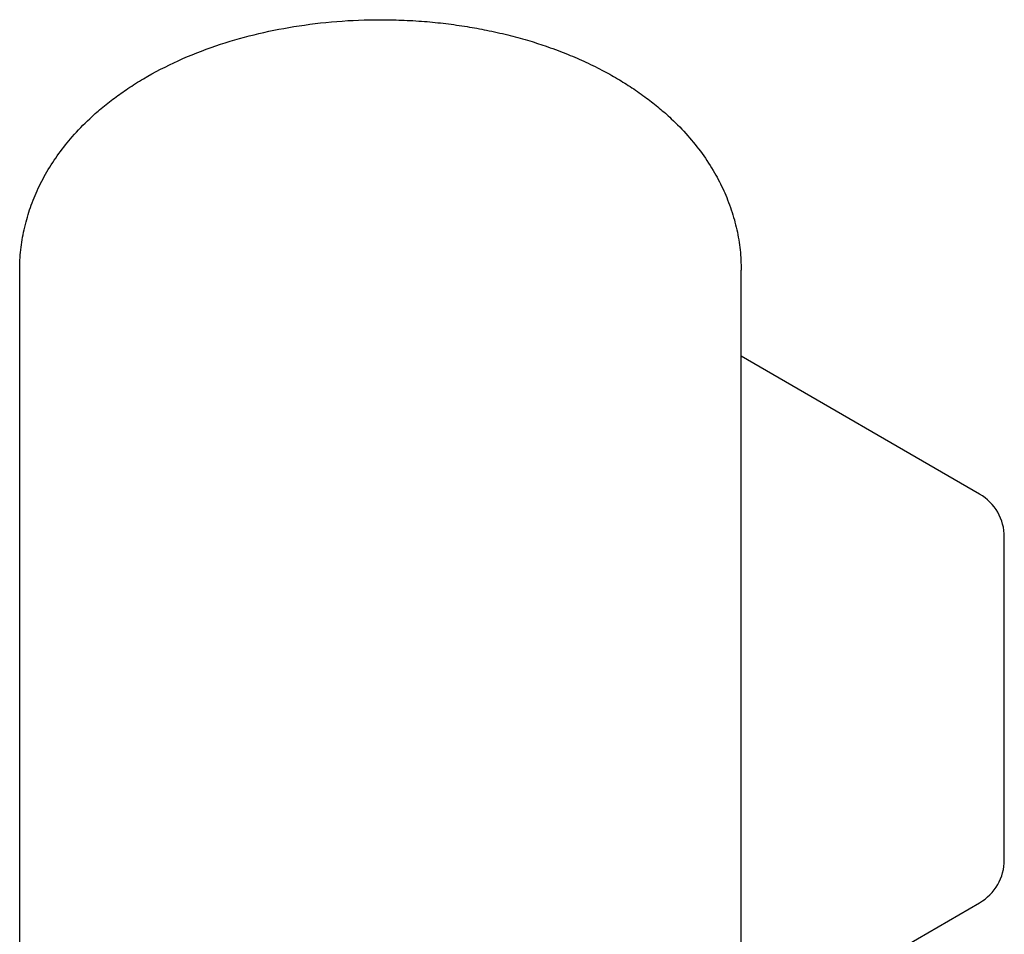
# Model space of a CAD drawing. Header units: inches. Extents: x -410 to 301, y -895 to 257.
# Tile 7 of 32: x -196 to -77, y -784 to -673. Entities that reach past the tile are written whole.
import ezdxf

# ---------------------------------------------------------------- set-up
doc = ezdxf.new("R2010")
doc.units = ezdxf.units.IN

# ---------------------------------------------------------------- blocks, each defined once
blk = doc.blocks.new('20W_30W_Motor__23', base_point=(-196.3, -828.46))
at = {"color": 7, "linetype": 'Continuous'}
for p, q in [((-196.3, -800.61), (-196.3, -703.57)), ((-108.8, -800.61), (-108.8, -703.57)), ((-79.9, -730.72), (-108.8, -713.99)), ((-76.9, -775.05), (-76.9, -735.91)), ((-108.8, -796.98), (-79.9, -780.25))]:
    blk.add_line(p, q, dxfattribs=at)
for centre, start, end in [((-82.9, -735.91), 0, 59.9388), ((-82.9, -775.05), 300.0612, 0)]:
    blk.add_arc(centre, 6, start, end, dxfattribs=at)
for points, knots in [([(-196.3, -703.57), (-196.29, -703.16), (-196.28, -702.33), (-196.18, -701.1), (-196.01, -699.87), (-195.77, -698.64), (-195.47, -697.43), (-195.1, -696.24), (-194.68, -695.08), (-194.02, -693.52), (-193.02, -691.59), (-191.59, -689.41), (-189.86, -687.24), (-188.12, -685.44), (-186.39, -683.91), (-184.84, -682.69), (-183.13, -681.48), (-180.59, -679.89), (-177.06, -678.07), (-172.56, -676.31), (-167.87, -674.94), (-162.97, -673.95), (-157.84, -673.33), (-153.48, -673.16), (-149.93, -673.23), (-147.28, -673.38), (-144.62, -673.65), (-142.1, -674.01), (-139.6, -674.46), (-137.16, -675.01), (-134.79, -675.65), (-132.44, -676.4), (-130.17, -677.24), (-127.87, -678.22), (-125.78, -679.24), (-123.83, -680.32), (-122.02, -681.45), (-120.33, -682.63), (-118.74, -683.89), (-117.04, -685.39), (-115.28, -687.2), (-113.51, -689.4), (-112.06, -691.64), (-111.07, -693.55), (-110.43, -695.06), (-110, -696.24), (-109.63, -697.45), (-109.23, -699.06), (-108.88, -701.1), (-108.83, -702.75), (-108.8, -703.57)], [0, 0, 0, 0, 1.238834, 2.480019, 3.712749, 4.952423, 6.239677, 7.437183, 8.687992, 9.954676, 12.521556, 15.17558, 17.789174, 20.819556, 22.672517, 24.722461, 26.722497, 28.955105, 33.71526, 38.60843, 43.432099, 48.346964, 53.606973, 58.905886, 61.428329, 64.243763, 66.862446, 69.466947, 71.857454, 74.477763, 76.980727, 79.207592, 81.88813, 84.245737, 86.692924, 88.864065, 90.914649, 93.096707, 95.067146, 96.999613, 99.872606, 102.643603, 105.444744, 107.864488, 109.080288, 110.381979, 111.630087, 112.86674, 115.351344, 117.817338, 117.817338, 117.817338, 117.817338]), ([(-108.8, -800.61), (-108.83, -801.35), (-108.88, -802.84), (-109.29, -805.05), (-109.95, -807.24), (-110.89, -809.41), (-112.12, -811.56), (-113.4, -813.31), (-114.56, -814.68), (-115.54, -815.72), (-116.61, -816.75), (-117.84, -817.82), (-119.2, -818.88), (-120.74, -819.96), (-122.36, -820.98), (-124.12, -821.98), (-126, -822.93), (-128.08, -823.86), (-130.32, -824.74), (-132.55, -825.5), (-134.84, -826.17), (-137.2, -826.77), (-139.64, -827.28), (-143, -827.85), (-147.28, -828.33), (-151.63, -828.49), (-155.17, -828.43), (-157.76, -828.29), (-160.42, -828.04), (-162.97, -827.7), (-165.51, -827.27), (-167.95, -826.76), (-170.26, -826.17), (-172.51, -825.51), (-174.74, -824.75), (-176.92, -823.9), (-179.03, -822.96), (-180.95, -822), (-182.77, -820.97), (-184.38, -819.95), (-185.9, -818.88), (-187.23, -817.84), (-188.47, -816.77), (-189.55, -815.74), (-190.55, -814.68), (-191.71, -813.31), (-192.98, -811.56), (-194.02, -809.74), (-194.7, -808.28), (-195.12, -807.21), (-195.48, -806.14), (-195.78, -805.04), (-196.02, -803.93), (-196.18, -802.85), (-196.28, -801.74), (-196.29, -801), (-196.3, -800.61)], [0, 0, 0, 0, 2.212912, 4.450687, 6.722953, 9.065911, 11.547671, 14.134408, 15.54991, 16.943154, 18.399461, 19.996556, 21.84243, 23.587057, 25.639835, 27.568468, 29.642198, 31.983526, 34.395383, 36.850086, 39.05973, 41.540874, 44.148214, 46.527969, 51.769518, 57.057464, 59.5777, 62.381852, 64.855715, 67.588823, 70.095268, 72.57592, 75.057065, 77.266709, 79.600432, 82.133264, 84.262243, 86.54832, 88.55898, 90.529734, 92.274361, 94.120235, 95.608462, 97.173636, 98.592747, 99.982382, 102.56912, 105.05088, 106.269657, 107.397161, 108.494275, 109.667958, 110.787516, 111.897848, 112.967337, 114.120579, 114.120579, 114.120579, 114.120579])]:
    blk.add_open_spline(points, degree=3, knots=knots, dxfattribs=at)
blk = doc.blocks.new('001_G21_BF_B3_20W_30W_Motor_verschmolzen__24', base_point=(-227.5, -894.96))
blk.add_blockref('20W_30W_Motor__23', (-196.3, -828.46))
blk = doc.blocks.new('ISOA', base_point=(-140, -775))
blk.add_blockref('001_G21_BF_B3_20W_30W_Motor_verschmolzen__24', (-227.5, -894.96))

msp = doc.modelspace()

# ---------------------------------------------------------------- block references
msp.add_blockref('ISOA', (-140, -775))

doc.saveas('drawing.dxf')
